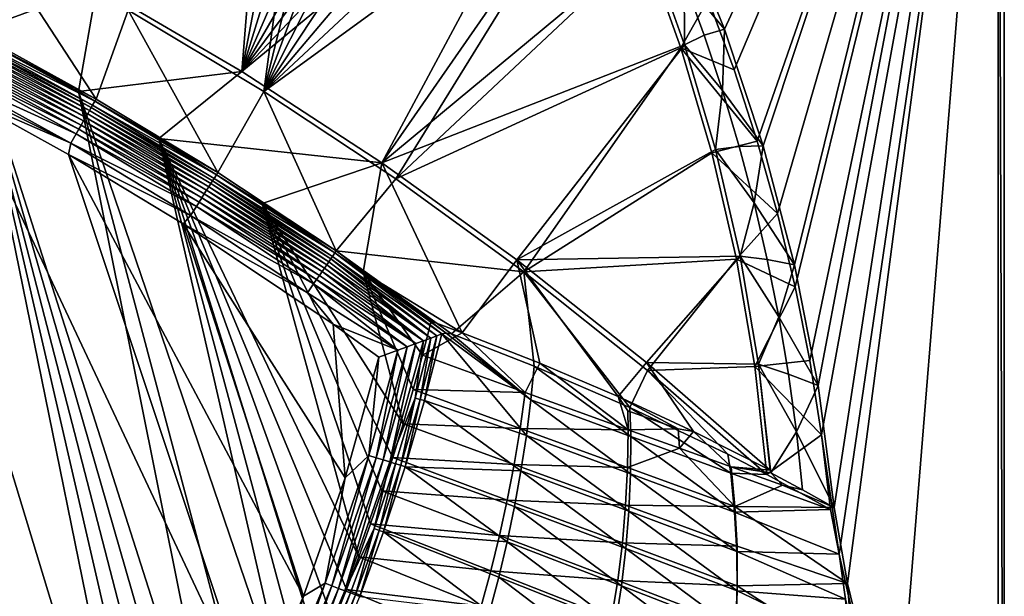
# Model space of a CAD drawing. Header units: metres. Extents: x -1651 to 0, y -1070 to 0.
# Tile 20 of 21: x -472 to 0, y -558 to -282. Entities that reach past the tile are written whole.
import ezdxf

# ---------------------------------------------------------------- set-up
doc = ezdxf.new("R2010")
doc.units = ezdxf.units.M

msp = doc.modelspace()

# ---------------------------------------------------------------- linework, layer by layer
at = {"layer": 'None'}
for points in [[(-142.015244, -271.71936), (-129.595108, -305.577759), (0, 0)], [(0, 0), (-129.595108, -305.577759), (-118.497063, -339.892242)], [(-118.497063, -339.892242), (-108.737801, -374.611206), (0, 0)], [(-108.737801, -374.611206), (-100.331985, -409.682465), (0, 0)], [(0, 0), (-100.331985, -409.682465), (-93.292267, -445.053253)], [(-93.292267, -445.053253), (-87.629234, -480.67038), (0, 0)], [(-87.629234, -480.67038), (-79.13913, -537.831116), (0, 0)], [(-79.13913, -537.831116), (-53.12458, -654.122498), (0, 0)], [(0, 0), (-53.12458, -654.122498), (0, -850)], [(0, 0, -45), (0, -850, -45), (-3, -3, -45)], [(0, -850), (0, -850, -45), (0, 0)], [(0, -850, -45), (0, 0, -45), (0, 0)], [(-134.258759, -286.151947, -3), (-156.359268, -231.46315, -3), (-3, -3, -3)], [(-3, -3, -3), (-115.661369, -342.128998, -3), (-134.258759, -286.151947, -3)], [(-100.641319, -399.170166, -3), (-115.661369, -342.128998, -3), (-3, -3, -3)], [(-89.258583, -457.047028, -3), (-100.641319, -399.170166, -3), (-3, -3, -3)], [(-3, -3, -3), (-81.558594, -515.527832, -3), (-89.258583, -457.047028, -3)], [(-75.179558, -551.954224, -3), (-81.558594, -515.527832, -3), (-3, -3, -3)], [(-3, -848.547241, -3), (-75.179558, -551.954224, -3), (-3, -3, -3)], [(-3, -3, -3), (-3, -3, -45), (-3, -848.547241, -3)], [(-3, -3, -45), (-3, -848.547241, -45), (-3, -848.547241, -3)], [(0, -850, -45), (-3, -848.547241, -45), (-3, -3, -45)], [(-435.240631, -265.682251, -62.999996), (-346.307556, -65.800484, -63), (-365.747498, -306.445068, -62.999996)], [(-346.307556, -65.800484, -63), (-321.184601, -73.283333, -63), (-365.747498, -306.445068, -62.999996)], [(-355.208771, -316.096222, -60), (-322.790894, -75.105927, -60), (-420.308136, -277.076508, -60)], [(-365.747498, -306.445068, -62.999996), (-321.184601, -73.283333, -63), (-297.094086, -83.616577, -63)], [(-298.158997, -85.596619, -60), (-322.790894, -75.105927, -60), (-355.208771, -316.096222, -60)], [(-297.094086, -83.616577, -63), (-274.384308, -96.70797, -63), (-365.747498, -306.445068, -62.999996)], [(-274.888031, -99.065147, -60), (-298.158997, -85.596619, -60), (-355.208771, -316.096222, -60)], [(-274.384308, -96.70797, -63), (-253.369644, -112.37645, -63), (-365.747498, -306.445068, -62.999996)], [(-355.208771, -316.096222, -60), (-253.498688, -115.216362, -60), (-274.888031, -99.065147, -60)], [(-365.747498, -306.445068, -62.999996), (-253.369644, -112.37645, -63), (-234.341095, -130.40509, -63)], [(-234.422501, -133.640961, -60), (-253.498688, -115.216362, -60), (-355.208771, -316.096222, -60)], [(-234.341095, -130.40509, -63), (-217.56218, -150.544235, -63), (-365.747498, -306.445068, -62.999996)], [(-217.973877, -153.848602, -60), (-234.422501, -133.640961, -60), (-355.208771, -316.096222, -60)], [(-217.56218, -150.544235, -63), (-203.265121, -172.514938, -63), (-365.747498, -306.445068, -62.999996)], [(-355.208771, -316.096222, -60), (-204.33606, -175.307526, -60), (-217.973877, -153.848602, -60)], [(-365.747498, -306.445068, -62.999996), (-203.265121, -172.514938, -63), (-298.524719, -350.212921, -62.999996)], [(-203.265121, -172.514938, -63), (-191.522324, -195.956284, -63), (-298.524719, -350.212921, -62.999996)], [(-193.115814, -198.0112, -60), (-204.33606, -175.307526, -60), (-355.208771, -316.096222, -60)], [(-291.89328, -357.948517, -60), (-193.115814, -198.0112, -60), (-355.208771, -316.096222, -60)], [(-298.524719, -350.212921, -62.999996), (-191.522324, -195.956284, -63), (-171.008301, -244.226837, -63)], [(-291.89328, -357.948517, -60), (-172.720093, -245.968185, -60), (-193.115814, -198.0112, -60)], [(-156.359268, -231.46315, -3), (-134.258759, -286.151947, -3), (-153.546921, -262.851349, -32.402611)], [(-487.064728, -240.965317, -60), (-495.401184, -286.846497, -377.175201), (-435.659668, -319.654297, -377.175201)], [(-487.064728, -240.965317, -60), (-435.659668, -319.654297, -377.175201), (-420.308136, -277.076508, -60)], [(-298.524719, -350.212921, -62.999996), (-171.008301, -244.226837, -63), (-153.33049, -293.606659, -63)], [(-171.008301, -244.226837, -63), (-153.546921, -262.851349, -32.402611), (-153.33049, -293.606659, -63)], [(-155.082611, -295.183868, -60), (-172.720093, -245.968185, -60), (-291.89328, -357.948517, -60)], [(-155.082611, -295.183868, -60), (-142.015244, -271.71936), (-172.720093, -245.968185, -60)], [(-404.908142, -732.795654, -406), (-590.582947, -877.16272, -406), (-548.162048, -261.558014, -406)], [(-495.653809, -287.867249, -406), (-548.162048, -261.558014, -406), (-435.240631, -265.682251, -62.999996)], [(-495.653809, -287.867249, -406), (-404.908142, -732.795654, -406), (-548.162048, -261.558014, -406)], [(-153.546921, -262.851349, -32.402611), (-143.931122, -289.084412, -32.440613), (-153.33049, -293.606659, -63)], [(-153.546921, -262.851349, -32.402611), (-134.258759, -286.151947, -3), (-143.931122, -289.084412, -32.440613)], [(-444.100098, -316.000854, -406), (-495.653809, -287.867249, -406), (-435.240631, -265.682251, -62.999996)], [(-435.240631, -265.682251, -62.999996), (-365.747498, -306.445068, -62.999996), (-444.100098, -316.000854, -406)], [(-155.082611, -295.183868, -60), (-129.595108, -305.577759), (-142.015244, -271.71936)], [(-435.659668, -319.654297, -377.175201), (-377.30127, -354.863586, -377.175201), (-420.308136, -277.076508, -60)], [(-420.308136, -277.076508, -60), (-377.30127, -354.863586, -377.175201), (-355.208771, -316.096222, -60)], [(-495.965149, -287.924866, -382.385681), (-496.950684, -289.809296, -387.314758), (-436.24707, -320.725464, -382.385681)], [(-495.401184, -286.846497, -377.175201), (-495.965149, -287.924866, -382.385681), (-435.659668, -319.654297, -377.175201)], [(-495.965149, -287.924866, -382.385681), (-436.24707, -320.725464, -382.385681), (-435.659668, -319.654297, -377.175201)], [(-387.854187, -704.601257, -406), (-396.246918, -718.725159, -406), (-495.653809, -287.867249, -406)], [(-396.246918, -718.725159, -406), (-404.908142, -732.795654, -406), (-495.653809, -287.867249, -406)], [(-444.100098, -316.000854, -406), (-371.644379, -675.803894, -406), (-495.653809, -287.867249, -406)], [(-371.644379, -675.803894, -406), (-379.653595, -690.296692, -406), (-495.653809, -287.867249, -406)], [(-495.653809, -287.867249, -406), (-379.653595, -690.296692, -406), (-387.854187, -704.601257, -406)], [(-143.931122, -289.084412, -32.440613), (-134.258759, -286.151947, -3), (-135.127975, -315.609192, -32.479298)], [(-135.127975, -315.609192, -32.479298), (-134.258759, -286.151947, -3), (-115.661369, -342.128998, -3)], [(-498.327087, -292.441071, -391.779236), (-499.147522, -294.009857, -393.793457), (-438.79068, -325.141846, -391.779236)], [(-497.592682, -291.036865, -389.61441), (-498.327087, -292.441071, -391.779236), (-437.999786, -323.768677, -389.61441)], [(-498.327087, -292.441071, -391.779236), (-438.79068, -325.141846, -391.779236), (-437.999786, -323.768677, -389.61441)], [(-496.950684, -289.809296, -387.314758), (-497.592682, -291.036865, -389.61441), (-437.308411, -322.568237, -387.314758)], [(-497.592682, -291.036865, -389.61441), (-437.999786, -323.768677, -389.61441), (-437.308411, -322.568237, -387.314758)], [(-496.950684, -289.809296, -387.314758), (-437.308411, -322.568237, -387.314758), (-436.24707, -320.725464, -382.385681)], [(-153.33049, -293.606659, -63), (-143.931122, -289.084412, -32.440613), (-135.127975, -315.609192, -32.479298)], [(-500.047699, -295.731079, -395.641296), (-501.020996, -297.592102, -397.307617), (-440.643677, -328.359161, -395.641296)], [(-499.147522, -294.009857, -393.793457), (-500.047699, -295.731079, -395.641296), (-439.674255, -326.675964, -393.793457)], [(-500.047699, -295.731079, -395.641296), (-440.643677, -328.359161, -395.641296), (-439.674255, -326.675964, -393.793457)], [(-499.147522, -294.009857, -393.793457), (-439.674255, -326.675964, -393.793457), (-438.79068, -325.141846, -391.779236)], [(-233.759018, -396.798767, -62.999996), (-298.524719, -350.212921, -62.999996), (-153.33049, -293.606659, -63)], [(-230.484879, -402.551971, -60), (-155.082611, -295.183868, -60), (-291.89328, -357.948517, -60)], [(-233.759018, -396.798767, -62.999996), (-153.33049, -293.606659, -63), (-138.548691, -343.929321, -63)], [(-230.484879, -402.551971, -60), (-140.3125, -345.417175, -60), (-155.082611, -295.183868, -60)], [(-140.3125, -345.417175, -60), (-118.497063, -339.892242), (-155.082611, -295.183868, -60)], [(-118.497063, -339.892242), (-129.595108, -305.577759), (-155.082611, -295.183868, -60)], [(-135.127975, -315.609192, -32.479298), (-138.548691, -343.929321, -63), (-153.33049, -293.606659, -63)], [(-443.990326, -334.1698, -400.048401), (-503.155273, -301.673035, -400.048401), (-504.299988, -303.861816, -401.100159)], [(-502.05957, -299.577942, -398.780426), (-503.155273, -301.673035, -400.048401), (-442.810303, -332.121002, -398.780426)], [(-442.810303, -332.121002, -398.780426), (-503.155273, -301.673035, -400.048401), (-443.990326, -334.1698, -400.048401)], [(-501.020996, -297.592102, -397.307617), (-502.05957, -299.577942, -398.780426), (-441.691864, -330.179047, -397.307617)], [(-502.05957, -299.577942, -398.780426), (-442.810303, -332.121002, -398.780426), (-441.691864, -330.179047, -397.307617)], [(-501.020996, -297.592102, -397.307617), (-441.691864, -330.179047, -397.307617), (-440.643677, -328.359161, -395.641296)], [(-506.699219, -308.449371, -402.52005), (-445.223083, -336.310211, -401.100159), (-504.299988, -303.861816, -401.100159)], [(-504.299988, -303.861816, -401.100159), (-445.223083, -336.310211, -401.100159), (-443.990326, -334.1698, -400.048401)], [(-365.747498, -306.445068, -62.999996), (-405.507202, -338.635468, -406), (-444.100098, -316.000854, -406)], [(-365.747498, -306.445068, -62.999996), (-298.524719, -350.212921, -62.999996), (-405.507202, -338.635468, -406)], [(-507.931091, -310.80481, -402.879395), (-447.806885, -340.796387, -402.52005), (-506.699219, -308.449371, -402.52005)], [(-507.931091, -310.80481, -402.879395), (-498.573669, -318.762085, -403), (-447.806885, -340.796387, -402.52005)], [(-506.699219, -308.449371, -402.52005), (-447.806885, -340.796387, -402.52005), (-445.223083, -336.310211, -401.100159)], [(-341.815216, -616.413513, -406), (-356.292084, -646.405518, -406), (-444.100098, -316.000854, -406)], [(-356.292084, -646.405518, -406), (-371.644379, -675.803894, -406), (-444.100098, -316.000854, -406)], [(-444.100098, -316.000854, -406), (-405.507202, -338.635468, -406), (-341.815216, -616.413513, -406)], [(-377.30127, -354.863586, -377.175201), (-320.422455, -392.416199, -377.175201), (-355.208771, -316.096222, -60)], [(-355.208771, -316.096222, -60), (-320.422455, -392.416199, -377.175201), (-291.89328, -357.948517, -60)], [(-127.15139, -342.398712, -32.519287), (-138.548691, -343.929321, -63), (-135.127975, -315.609192, -32.479298)], [(-115.661369, -342.128998, -3), (-127.15139, -342.398712, -32.519287), (-135.127975, -315.609192, -32.479298)], [(-359.734283, -613.318115, -403), (-498.573669, -318.762085, -403), (-694.077942, -820.897461, -403)], [(-498.573669, -318.762085, -403), (-448.937836, -346.290924, -403), (-447.806885, -340.796387, -402.52005)], [(-498.573669, -318.762085, -403), (-359.734283, -613.318115, -403), (-448.937836, -346.290924, -403)], [(-436.24707, -320.725464, -382.385681), (-437.308411, -322.568237, -387.314758), (-377.914093, -355.923676, -382.385681)], [(-435.659668, -319.654297, -377.175201), (-436.24707, -320.725464, -382.385681), (-377.30127, -354.863586, -377.175201)], [(-436.24707, -320.725464, -382.385681), (-377.914093, -355.923676, -382.385681), (-377.30127, -354.863586, -377.175201)], [(-438.79068, -325.141846, -391.779236), (-439.674255, -326.675964, -393.793457), (-380.635193, -360.232971, -391.779236)], [(-437.999786, -323.768677, -389.61441), (-438.79068, -325.141846, -391.779236), (-379.789124, -358.893097, -389.61441)], [(-438.79068, -325.141846, -391.779236), (-380.635193, -360.232971, -391.779236), (-379.789124, -358.893097, -389.61441)], [(-437.308411, -322.568237, -387.314758), (-437.999786, -323.768677, -389.61441), (-379.049469, -357.721771, -387.314758)], [(-437.999786, -323.768677, -389.61441), (-379.789124, -358.893097, -389.61441), (-379.049469, -357.721771, -387.314758)], [(-437.308411, -322.568237, -387.314758), (-379.049469, -357.721771, -387.314758), (-377.914093, -355.923676, -382.385681)], [(-441.691864, -330.179047, -397.307617), (-442.810303, -332.121002, -398.780426), (-383.7388, -365.14801, -397.307617)], [(-440.643677, -328.359161, -395.641296), (-441.691864, -330.179047, -397.307617), (-382.617493, -363.372253, -395.641296)], [(-441.691864, -330.179047, -397.307617), (-383.7388, -365.14801, -397.307617), (-382.617493, -363.372253, -395.641296)], [(-439.674255, -326.675964, -393.793457), (-440.643677, -328.359161, -395.641296), (-381.580414, -361.729889, -393.793457)], [(-440.643677, -328.359161, -395.641296), (-382.617493, -363.372253, -395.641296), (-381.580414, -361.729889, -393.793457)], [(-439.674255, -326.675964, -393.793457), (-381.580414, -361.729889, -393.793457), (-380.635193, -360.232971, -391.779236)], [(-445.223083, -336.310211, -401.100159), (-386.197632, -369.041992, -400.048401), (-443.990326, -334.1698, -400.048401)], [(-384.935303, -367.042877, -398.780426), (-442.810303, -332.121002, -398.780426), (-443.990326, -334.1698, -400.048401)], [(-443.990326, -334.1698, -400.048401), (-386.197632, -369.041992, -400.048401), (-384.935303, -367.042877, -398.780426)], [(-383.7388, -365.14801, -397.307617), (-442.810303, -332.121002, -398.780426), (-384.935303, -367.042877, -398.780426)], [(-447.806885, -340.796387, -402.52005), (-387.516418, -371.130493, -401.100159), (-445.223083, -336.310211, -401.100159)], [(-445.223083, -336.310211, -401.100159), (-387.516418, -371.130493, -401.100159), (-386.197632, -369.041992, -400.048401)], [(-298.524719, -350.212921, -62.999996), (-355.983276, -369.770508, -406), (-405.507202, -338.635468, -406)], [(-405.507202, -338.635468, -406), (-334.922852, -601.223877, -406), (-341.815216, -616.413513, -406)], [(-355.983276, -369.770508, -406), (-309.661865, -539.102539, -406), (-405.507202, -338.635468, -406)], [(-309.661865, -539.102539, -406), (-315.602234, -554.773071, -406), (-405.507202, -338.635468, -406)], [(-405.507202, -338.635468, -406), (-315.602234, -554.773071, -406), (-321.796661, -570.361023, -406)], [(-321.796661, -570.361023, -406), (-328.244324, -585.862122, -406), (-405.507202, -338.635468, -406)], [(-328.244324, -585.862122, -406), (-334.922852, -601.223877, -406), (-405.507202, -338.635468, -406)], [(-108.737801, -374.611206), (-118.497063, -339.892242), (-140.3125, -345.417175, -60)], [(-447.806885, -340.796387, -402.52005), (-448.937836, -346.290924, -403), (-390.280518, -375.507904, -402.52005)], [(-390.280518, -375.507904, -402.52005), (-387.516418, -371.130493, -401.100159), (-447.806885, -340.796387, -402.52005)], [(-126.712944, -395.025177, -62.999996), (-233.759018, -396.798767, -62.999996), (-138.548691, -343.929321, -63)], [(-120.003151, -369.421143, -32.559658), (-138.548691, -343.929321, -63), (-127.15139, -342.398712, -32.519287)], [(-126.712944, -395.025177, -62.999996), (-138.548691, -343.929321, -63), (-120.003151, -369.421143, -32.559658)], [(-120.003151, -369.421143, -32.559658), (-127.15139, -342.398712, -32.519287), (-115.661369, -342.128998, -3)], [(-100.641319, -399.170166, -3), (-120.003151, -369.421143, -32.559658), (-115.661369, -342.128998, -3)], [(-448.937836, -346.290924, -403), (-393.895142, -379.520782, -403), (-390.280518, -375.507904, -402.52005)], [(-359.734283, -613.318115, -403), (-336.135834, -558.013428, -403), (-448.937836, -346.290924, -403)], [(-448.937836, -346.290924, -403), (-336.135834, -558.013428, -403), (-393.895142, -379.520782, -403)], [(-128.490448, -396.415161, -59.999996), (-140.3125, -345.417175, -60), (-230.484879, -402.551971, -60)], [(-128.490448, -396.415161, -59.999996), (-108.737801, -374.611206), (-140.3125, -345.417175, -60)], [(-298.524719, -350.212921, -62.999996), (-307.57663, -402.615631, -406), (-355.983276, -369.770508, -406)], [(-260.122711, -431.70108, -374.229431), (-307.57663, -402.615631, -406), (-298.524719, -350.212921, -62.999996)], [(-233.759018, -396.798767, -62.999996), (-260.122711, -431.70108, -374.229431), (-298.524719, -350.212921, -62.999996)], [(-379.789124, -358.893097, -389.61441), (-380.635193, -360.232971, -391.779236), (-323.071655, -396.337708, -389.61441)], [(-379.049469, -357.721771, -387.314758), (-379.789124, -358.893097, -389.61441), (-322.285004, -395.197418, -387.314758)], [(-379.789124, -358.893097, -389.61441), (-323.071655, -396.337708, -389.61441), (-322.285004, -395.197418, -387.314758)], [(-377.914093, -355.923676, -382.385681), (-379.049469, -357.721771, -387.314758), (-321.077454, -393.44696, -382.385681)], [(-379.049469, -357.721771, -387.314758), (-322.285004, -395.197418, -387.314758), (-321.077454, -393.44696, -382.385681)], [(-377.30127, -354.863586, -377.175201), (-377.914093, -355.923676, -382.385681), (-320.422455, -392.416199, -377.175201)], [(-377.914093, -355.923676, -382.385681), (-321.077454, -393.44696, -382.385681), (-320.422455, -392.416199, -377.175201)], [(-320.422455, -392.416199, -377.175201), (-230.484879, -402.551971, -60), (-291.89328, -357.948517, -60)], [(-382.617493, -363.372253, -395.641296), (-383.7388, -365.14801, -397.307617), (-326.079773, -400.698212, -395.641296)], [(-381.580414, -361.729889, -393.793457), (-382.617493, -363.372253, -395.641296), (-324.976776, -399.099335, -393.793457)], [(-382.617493, -363.372253, -395.641296), (-326.079773, -400.698212, -395.641296), (-324.976776, -399.099335, -393.793457)], [(-380.635193, -360.232971, -391.779236), (-381.580414, -361.729889, -393.793457), (-323.971497, -397.64209, -391.779236)], [(-381.580414, -361.729889, -393.793457), (-324.976776, -399.099335, -393.793457), (-323.971497, -397.64209, -391.779236)], [(-380.635193, -360.232971, -391.779236), (-323.971497, -397.64209, -391.779236), (-323.071655, -396.337708, -389.61441)], [(-386.197632, -369.041992, -400.048401), (-328.544891, -404.271576, -398.780426), (-384.935303, -367.042877, -398.780426)], [(-327.272339, -402.42691, -397.307617), (-383.7388, -365.14801, -397.307617), (-384.935303, -367.042877, -398.780426)], [(-384.935303, -367.042877, -398.780426), (-328.544891, -404.271576, -398.780426), (-327.272339, -402.42691, -397.307617)], [(-326.079773, -400.698212, -395.641296), (-383.7388, -365.14801, -397.307617), (-327.272339, -402.42691, -397.307617)], [(-331.29007, -408.250916, -401.100159), (-387.516418, -371.130493, -401.100159), (-390.280518, -375.507904, -402.52005)], [(-387.516418, -371.130493, -401.100159), (-329.887451, -406.217712, -400.048401), (-386.197632, -369.041992, -400.048401)], [(-387.516418, -371.130493, -401.100159), (-331.29007, -408.250916, -401.100159), (-329.887451, -406.217712, -400.048401)], [(-386.197632, -369.041992, -400.048401), (-329.887451, -406.217712, -400.048401), (-328.544891, -404.271576, -398.780426)], [(-298.536896, -507.503082, -406), (-303.976257, -523.353577, -406), (-355.983276, -369.770508, -406)], [(-303.976257, -523.353577, -406), (-309.661865, -539.102539, -406), (-355.983276, -369.770508, -406)], [(-307.57663, -402.615631, -406), (-288.360138, -475.365112, -406), (-355.983276, -369.770508, -406)], [(-288.360138, -475.365112, -406), (-293.318024, -491.467499, -406), (-355.983276, -369.770508, -406)], [(-355.983276, -369.770508, -406), (-293.318024, -491.467499, -406), (-298.536896, -507.503082, -406)], [(-113.685005, -396.644531, -32.599495), (-126.712944, -395.025177, -62.999996), (-120.003151, -369.421143, -32.559658)], [(-113.685005, -396.644531, -32.599495), (-120.003151, -369.421143, -32.559658), (-100.641319, -399.170166, -3)], [(-390.280518, -375.507904, -402.52005), (-393.895142, -379.520782, -403), (-334.229828, -412.512329, -402.52005)], [(-334.229828, -412.512329, -402.52005), (-331.29007, -408.250916, -401.100159), (-390.280518, -375.507904, -402.52005)], [(-100.331985, -409.682465), (-108.737801, -374.611206), (-128.490448, -396.415161, -59.999996)], [(-393.895142, -379.520782, -403), (-321.9505, -427.581909, -403), (-334.229828, -412.512329, -402.52005)], [(-336.135834, -558.013428, -403), (-316.165924, -501.297729, -403), (-393.895142, -379.520782, -403)], [(-393.895142, -379.520782, -403), (-316.165924, -501.297729, -403), (-321.9505, -427.581909, -403)], [(-323.071655, -396.337708, -389.61441), (-323.971497, -397.64209, -391.779236), (-275.107849, -434.260071, -393.274078)], [(-322.285004, -395.197418, -387.314758), (-323.071655, -396.337708, -389.61441), (-272.182953, -433.179352, -389.986572)], [(-323.071655, -396.337708, -389.61441), (-275.107849, -434.260071, -393.274078), (-272.182953, -433.179352, -389.986572)], [(-321.077454, -393.44696, -382.385681), (-322.285004, -395.197418, -387.314758), (-269.80542, -432.300568, -386.370544)], [(-322.285004, -395.197418, -387.314758), (-272.182953, -433.179352, -389.986572), (-269.80542, -432.300568, -386.370544)], [(-320.422455, -392.416199, -377.175201), (-321.077454, -393.44696, -382.385681), (-267.678925, -431.845551, -382.386292)], [(-321.077454, -393.44696, -382.385681), (-269.80542, -432.300568, -386.370544), (-267.678925, -431.845551, -382.386292)], [(-267.678925, -431.845551, -382.386292), (-265.126373, -432.243134, -377.175201), (-320.422455, -392.416199, -377.175201)], [(-320.422455, -392.416199, -377.175201), (-265.126373, -432.243134, -377.175201), (-230.484879, -402.551971, -60)], [(-171.617645, -446.000793, -62.999996), (-233.759018, -396.798767, -62.999996), (-126.712944, -395.025177, -62.999996)], [(-171.102966, -449.819885, -59.999996), (-128.490448, -396.415161, -59.999996), (-230.484879, -402.551971, -60)], [(-117.86338, -446.721893, -62.999996), (-171.617645, -446.000793, -62.999996), (-126.712944, -395.025177, -62.999996)], [(-119.667244, -447.917389, -59.999996), (-128.490448, -396.415161, -59.999996), (-171.102966, -449.819885, -59.999996)], [(-119.667244, -447.917389, -59.999996), (-100.331985, -409.682465), (-128.490448, -396.415161, -59.999996)], [(-117.86338, -446.721893, -62.999996), (-126.712944, -395.025177, -62.999996), (-108.199516, -424.039429, -32.638119)], [(-126.712944, -395.025177, -62.999996), (-113.685005, -396.644531, -32.599495), (-108.199516, -424.039429, -32.638119)], [(-108.199516, -424.039429, -32.638119), (-113.685005, -396.644531, -32.599495), (-100.641319, -399.170166, -3)], [(-278.541199, -435.526855, -396.177673), (-326.079773, -400.698212, -395.641296), (-327.272339, -402.42691, -397.307617)], [(-324.976776, -399.099335, -393.793457), (-326.079773, -400.698212, -395.641296), (-278.541199, -435.526855, -396.177673)], [(-323.971497, -397.64209, -391.779236), (-324.976776, -399.099335, -393.793457), (-275.107849, -434.260071, -393.274078)], [(-275.107849, -434.260071, -393.274078), (-324.976776, -399.099335, -393.793457), (-278.541199, -435.526855, -396.177673)], [(-222.728241, -446.353333, -293.959869), (-260.122711, -431.70108, -374.229431), (-233.759018, -396.798767, -62.999996)], [(-185.227051, -462.281189, -213.984192), (-222.728241, -446.353333, -293.959869), (-233.759018, -396.798767, -62.999996)], [(-233.759018, -396.798767, -62.999996), (-171.617645, -446.000793, -62.999996), (-185.227051, -462.281189, -213.984192)], [(-108.199516, -424.039429, -32.638119), (-100.641319, -399.170166, -3), (-89.258583, -457.047028, -3)], [(-329.887451, -406.217712, -400.048401), (-282.336426, -436.924713, -398.587219), (-328.544891, -404.271576, -398.780426)], [(-328.544891, -404.271576, -398.780426), (-282.336426, -436.924713, -398.587219), (-327.272339, -402.42691, -397.307617)], [(-327.272339, -402.42691, -397.307617), (-282.336426, -436.924713, -398.587219), (-278.541199, -435.526855, -396.177673)], [(-260.122711, -431.70108, -374.229431), (-274.931946, -426.20047, -406), (-307.57663, -402.615631, -406)], [(-279.082977, -442.425995, -406), (-283.583557, -458.916077, -406), (-307.57663, -402.615631, -406)], [(-283.583557, -458.916077, -406), (-288.360138, -475.365112, -406), (-307.57663, -402.615631, -406)], [(-307.57663, -402.615631, -406), (-274.931946, -426.20047, -406), (-279.082977, -442.425995, -406)], [(-265.126373, -432.243134, -377.175201), (-225.539581, -447.754761, -292.624939), (-230.484879, -402.551971, -60)], [(-230.484879, -402.551971, -60), (-225.539581, -447.754761, -292.624939), (-179.547363, -467.508392, -195.089035)], [(-230.484879, -402.551971, -60), (-179.547363, -467.508392, -195.089035), (-171.102966, -449.819885, -59.999996)], [(-334.229828, -412.512329, -402.52005), (-290.836792, -440.046906, -401.886322), (-331.29007, -408.250916, -401.100159)], [(-331.29007, -408.250916, -401.100159), (-286.454437, -438.438782, -400.498413), (-329.887451, -406.217712, -400.048401)], [(-290.836792, -440.046906, -401.886322), (-286.454437, -438.438782, -400.498413), (-331.29007, -408.250916, -401.100159)], [(-286.454437, -438.438782, -400.498413), (-282.336426, -436.924713, -398.587219), (-329.887451, -406.217712, -400.048401)], [(-93.292267, -445.053253), (-100.331985, -409.682465), (-119.667244, -447.917389, -59.999996)], [(-334.229828, -412.512329, -402.52005), (-321.9505, -427.581909, -403), (-290.836792, -440.046906, -401.886322)], [(-117.86338, -446.721893, -62.999996), (-108.199516, -424.039429, -32.638119), (-103.552521, -451.586182, -32.675793)], [(-103.552521, -451.586182, -32.675793), (-108.199516, -424.039429, -32.638119), (-89.258583, -457.047028, -3)], [(-321.9505, -427.581909, -403), (-299.970795, -443.38797, -403), (-290.836792, -440.046906, -401.886322)], [(-316.165924, -501.297729, -403), (-299.970795, -443.38797, -403), (-321.9505, -427.581909, -403)], [(-279.082977, -442.425995, -406), (-274.931946, -426.20047, -406), (-260.122711, -431.70108, -374.229431)], [(-275.107849, -434.260071, -393.274078), (-282.650696, -463.033203, -393.814545), (-280.146149, -463.687927, -390.737976)], [(-275.107849, -434.260071, -393.274078), (-278.541199, -435.526855, -396.177673), (-282.650696, -463.033203, -393.814545)], [(-280.146149, -463.687927, -390.737976), (-278.076294, -464.275696, -387.351746), (-272.182953, -433.179352, -389.986572)], [(-272.182953, -433.179352, -389.986572), (-275.107849, -434.260071, -393.274078), (-280.146149, -463.687927, -390.737976)], [(-229.871582, -460.397552, -305.413513), (-279.082977, -442.425995, -406), (-260.122711, -431.70108, -374.229431)], [(-278.076294, -464.275696, -387.351746), (-269.80542, -432.300568, -386.370544), (-272.182953, -433.179352, -389.986572)], [(-269.80542, -432.300568, -386.370544), (-278.076294, -464.275696, -387.351746), (-229.244461, -480.925476, -292.612457)], [(-267.678925, -431.845551, -382.386292), (-269.80542, -432.300568, -386.370544), (-227.116669, -463.87735, -292.612457)], [(-269.80542, -432.300568, -386.370544), (-229.244461, -480.925476, -292.612457), (-227.116669, -463.87735, -292.612457)], [(-227.116669, -463.87735, -292.612457), (-265.126373, -432.243134, -377.175201), (-267.678925, -431.845551, -382.386292)], [(-225.539581, -447.754761, -292.624939), (-265.126373, -432.243134, -377.175201), (-227.116669, -463.87735, -292.612457)], [(-260.122711, -431.70108, -374.229431), (-222.728241, -446.353333, -293.959869), (-229.871582, -460.397552, -305.413513)], [(-286.454437, -438.438782, -400.498413), (-301.261749, -491.709198, -400.7388), (-297.90451, -492.715118, -399.020782)], [(-286.454437, -438.438782, -400.498413), (-290.836792, -440.046906, -401.886322), (-301.261749, -491.709198, -400.7388)], [(-282.336426, -436.924713, -398.587219), (-297.90451, -492.715118, -399.020782), (-294.78952, -493.648407, -396.862)], [(-282.336426, -436.924713, -398.587219), (-286.454437, -438.438782, -400.498413), (-297.90451, -492.715118, -399.020782)], [(-278.541199, -435.526855, -396.177673), (-294.78952, -493.648407, -396.862), (-282.650696, -463.033203, -393.814545)], [(-278.541199, -435.526855, -396.177673), (-282.336426, -436.924713, -398.587219), (-294.78952, -493.648407, -396.862)], [(-299.970795, -443.38797, -403), (-316.165924, -501.297729, -403), (-304.806061, -490.647247, -401.988129)], [(-290.836792, -440.046906, -401.886322), (-304.806061, -490.647247, -401.988129), (-301.261749, -491.709198, -400.7388)], [(-290.836792, -440.046906, -401.886322), (-299.970795, -443.38797, -403), (-304.806061, -490.647247, -401.988129)], [(-283.583557, -458.916077, -406), (-279.082977, -442.425995, -406), (-229.871582, -460.397552, -305.413513)], [(-222.728241, -446.353333, -293.959869), (-180.464828, -478.198944, -204.457047), (-229.871582, -460.397552, -305.413513)], [(-179.178787, -481.482605, -195.074982), (-225.539581, -447.754761, -292.624939), (-227.116669, -463.87735, -292.612457)], [(-179.547363, -467.508392, -195.089035), (-225.539581, -447.754761, -292.624939), (-179.178787, -481.482605, -195.074982)], [(-222.728241, -446.353333, -293.959869), (-185.227051, -462.281189, -213.984192), (-180.464828, -478.198944, -204.457047)], [(-171.617645, -446.000793, -62.999996), (-149.058655, -479.001831, -138.118729), (-185.227051, -462.281189, -213.984192)], [(-171.617645, -446.000793, -62.999996), (-112.255539, -497.597076, -62.999996), (-149.058655, -479.001831, -138.118729)], [(-112.255539, -497.597076, -62.999996), (-171.617645, -446.000793, -62.999996), (-117.86338, -446.721893, -62.999996)], [(-113.863106, -499.660248, -59.999996), (-119.667244, -447.917389, -59.999996), (-171.102966, -449.819885, -59.999996)], [(-87.629234, -480.67038), (-93.292267, -445.053253), (-119.667244, -447.917389, -59.999996)], [(-87.629234, -480.67038), (-119.667244, -447.917389, -59.999996), (-113.863106, -499.660248, -59.999996)], [(-112.030067, -498.845306, -62.999996), (-112.255539, -497.597076, -62.999996), (-117.86338, -446.721893, -62.999996)], [(-112.030067, -498.845306, -62.999996), (-117.86338, -446.721893, -62.999996), (-99.750076, -479.265015, -32.712914)], [(-99.750076, -479.265015, -32.712914), (-117.86338, -446.721893, -62.999996), (-103.552521, -451.586182, -32.675793)], [(-179.547363, -467.508392, -195.089035), (-132.564438, -489.973145, -97.73954), (-171.102966, -449.819885, -59.999996)], [(-171.102966, -449.819885, -59.999996), (-132.564438, -489.973145, -97.73954), (-113.863106, -499.660248, -59.999996)], [(-103.552521, -451.586182, -32.675793), (-89.258583, -457.047028, -3), (-99.750076, -479.265015, -32.712914)], [(-89.258583, -457.047028, -3), (-81.558594, -515.527832, -3), (-99.750076, -479.265015, -32.712914)], [(-288.360138, -475.365112, -406), (-283.583557, -458.916077, -406), (-232.257278, -477.63266, -305.465759)], [(-232.257278, -477.63266, -305.465759), (-283.583557, -458.916077, -406), (-229.871582, -460.397552, -305.413513)], [(-229.871582, -460.397552, -305.413513), (-180.464828, -478.198944, -204.457047), (-232.257278, -477.63266, -305.465759)], [(-185.227051, -462.281189, -213.984192), (-180.57811, -469.147583, -204.425537), (-180.464828, -478.198944, -204.457047)], [(-180.57811, -469.147583, -204.425537), (-185.227051, -462.281189, -213.984192), (-156.457413, -477.837555, -153.939972)], [(-156.457413, -477.837555, -153.939972), (-185.227051, -462.281189, -213.984192), (-149.058655, -479.001831, -138.118729)], [(-282.650696, -463.033203, -393.814545), (-294.78952, -493.648407, -396.862), (-291.967743, -494.493866, -394.298065)], [(-282.650696, -463.033203, -393.814545), (-291.967743, -494.493866, -394.298065), (-289.48819, -495.236786, -391.370728)], [(-280.146149, -463.687927, -390.737976), (-282.650696, -463.033203, -393.814545), (-289.48819, -495.236786, -391.370728)], [(-289.48819, -495.236786, -391.370728), (-287.416962, -495.929626, -388.140106), (-280.146149, -463.687927, -390.737976)], [(-287.416962, -495.929626, -388.140106), (-278.076294, -464.275696, -387.351746), (-280.146149, -463.687927, -390.737976)], [(-278.076294, -464.275696, -387.351746), (-287.416962, -495.929626, -388.140106), (-231.844162, -497.970459, -292.612457)], [(-278.076294, -464.275696, -387.351746), (-231.844162, -497.970459, -292.612457), (-229.244461, -480.925476, -292.612457)], [(-227.116669, -463.87735, -292.612457), (-229.244461, -480.925476, -292.612457), (-179.302841, -499.342926, -195.074982)], [(-227.116669, -463.87735, -292.612457), (-179.302841, -499.342926, -195.074982), (-179.178787, -481.482605, -195.074982)], [(-132.564438, -489.973145, -97.73954), (-179.547363, -467.508392, -195.089035), (-131.240921, -499.08783, -97.537491)], [(-131.240921, -499.08783, -97.537491), (-179.547363, -467.508392, -195.089035), (-179.178787, -481.482605, -195.074982)], [(-180.464828, -478.198944, -204.457047), (-180.57811, -469.147583, -204.425537), (-156.457413, -477.837555, -153.939972)], [(-293.318024, -491.467499, -406), (-288.360138, -475.365112, -406), (-235.094894, -494.812439, -305.513031)], [(-235.094894, -494.812439, -305.513031), (-288.360138, -475.365112, -406), (-232.257278, -477.63266, -305.465759)], [(-232.257278, -477.63266, -305.465759), (-180.726898, -496.310455, -204.516068), (-235.094894, -494.812439, -305.513031)], [(-180.464828, -478.198944, -204.457047), (-180.726898, -496.310455, -204.516068), (-232.257278, -477.63266, -305.465759)], [(-229.244461, -480.925476, -292.612457), (-231.844162, -497.970459, -292.612457), (-180.086945, -517.259644, -195.074982)], [(-229.244461, -480.925476, -292.612457), (-180.086945, -517.259644, -195.074982), (-179.302841, -499.342926, -195.074982)], [(-180.726898, -496.310455, -204.516068), (-180.464828, -478.198944, -204.457047), (-155.774399, -487.08963, -153.973633)], [(-155.774399, -487.08963, -153.973633), (-180.464828, -478.198944, -204.457047), (-156.457413, -477.837555, -153.939972)], [(-179.302841, -499.342926, -195.074982), (-129.361221, -517.760315, -97.537491), (-179.178787, -481.482605, -195.074982)], [(-179.178787, -481.482605, -195.074982), (-129.361221, -517.760315, -97.537491), (-131.240921, -499.08783, -97.537491)], [(-149.058655, -479.001831, -138.118729), (-155.774399, -487.08963, -153.973633), (-156.457413, -477.837555, -153.939972)], [(-131.092651, -495.976471, -103.487633), (-155.774399, -487.08963, -153.973633), (-149.058655, -479.001831, -138.118729)], [(-112.255539, -497.597076, -62.999996), (-131.092651, -495.976471, -103.487633), (-149.058655, -479.001831, -138.118729)], [(-83.351395, -516.480286), (-87.629234, -480.67038), (-113.863106, -499.660248, -59.999996)], [(-96.796371, -507.020294, -32.745895), (-112.030067, -498.845306, -62.999996), (-99.750076, -479.265015, -32.712914)], [(-99.750076, -479.265015, -32.712914), (-81.558594, -515.527832, -3), (-96.796371, -507.020294, -32.745895)], [(-87.629234, -480.67038), (-83.351395, -516.480286), (-79.13913, -537.831116)], [(-304.806061, -490.647247, -401.988129), (-325.817596, -551.816589, -402.068512), (-322.482422, -553.075134, -400.917358)], [(-304.806061, -490.647247, -401.988129), (-316.165924, -501.297729, -403), (-325.817596, -551.816589, -402.068512)], [(-301.261749, -491.709198, -400.7388), (-304.806061, -490.647247, -401.988129), (-322.482422, -553.075134, -400.917358)], [(-129.225601, -514.9599, -103.555122), (-180.726898, -496.310455, -204.516068), (-155.774399, -487.08963, -153.973633)], [(-131.092651, -495.976471, -103.487633), (-129.225601, -514.9599, -103.555122), (-155.774399, -487.08963, -153.973633)], [(-113.863106, -499.660248, -59.999996), (-132.564438, -489.973145, -97.73954), (-131.240921, -499.08783, -97.537491)], [(-301.261749, -491.709198, -400.7388), (-322.482422, -553.075134, -400.917358), (-319.308899, -554.272705, -399.332062)], [(-297.90451, -492.715118, -399.020782), (-301.261749, -491.709198, -400.7388), (-319.308899, -554.272705, -399.332062)], [(-297.90451, -492.715118, -399.020782), (-319.308899, -554.272705, -399.332062), (-316.345001, -555.391174, -397.336365)], [(-294.78952, -493.648407, -396.862), (-297.90451, -492.715118, -399.020782), (-316.345001, -555.391174, -397.336365)], [(-294.78952, -493.648407, -396.862), (-316.345001, -555.391174, -397.336365), (-302.30249, -525.62854, -394.675781)], [(-294.78952, -493.648407, -396.862), (-302.30249, -525.62854, -394.675781), (-291.967743, -494.493866, -394.298065)], [(-291.967743, -494.493866, -394.298065), (-302.30249, -525.62854, -394.675781), (-299.854614, -526.456299, -391.866089)], [(-289.48819, -495.236786, -391.370728), (-291.967743, -494.493866, -394.298065), (-299.854614, -526.456299, -391.866089)], [(-299.854614, -526.456299, -391.866089), (-297.790405, -527.230835, -388.75885), (-289.48819, -495.236786, -391.370728)], [(-298.536896, -507.503082, -406), (-293.318024, -491.467499, -406), (-238.384216, -511.929199, -305.555206)], [(-297.790405, -527.230835, -388.75885), (-287.416962, -495.929626, -388.140106), (-289.48819, -495.236786, -391.370728)], [(-238.384216, -511.929199, -305.555206), (-293.318024, -491.467499, -406), (-235.094894, -494.812439, -305.513031)], [(-235.094894, -494.812439, -305.513031), (-181.642868, -514.421692, -204.569519), (-238.384216, -511.929199, -305.555206)], [(-180.726898, -496.310455, -204.516068), (-181.642868, -514.421692, -204.569519), (-235.094894, -494.812439, -305.513031)], [(-287.416962, -495.929626, -388.140106), (-297.790405, -527.230835, -388.75885), (-238.461029, -531.974792, -292.612457)], [(-287.416962, -495.929626, -388.140106), (-234.916412, -514.993286, -292.612457), (-231.844162, -497.970459, -292.612457)], [(-234.916412, -514.993286, -292.612457), (-287.416962, -495.929626, -388.140106), (-238.461029, -531.974792, -292.612457)], [(-231.844162, -497.970459, -292.612457), (-234.916412, -514.993286, -292.612457), (-181.534012, -535.202698, -195.074982)], [(-231.844162, -497.970459, -292.612457), (-181.534012, -535.202698, -195.074982), (-180.086945, -517.259644, -195.074982)], [(-129.225601, -514.9599, -103.555122), (-181.642868, -514.421692, -204.569519), (-180.726898, -496.310455, -204.516068)], [(-179.302841, -499.342926, -195.074982), (-180.086945, -517.259644, -195.074982), (-128.329742, -536.548767, -97.537491)], [(-129.361221, -517.760315, -97.537491), (-179.302841, -499.342926, -195.074982), (-128.329742, -536.548767, -97.537491)], [(-113.863106, -499.660248, -59.999996), (-131.240921, -499.08783, -97.537491), (-83.351395, -516.480286)], [(-131.240921, -499.08783, -97.537491), (-129.361221, -517.760315, -97.537491), (-83.351395, -516.480286)], [(-112.255539, -497.597076, -62.999996), (-112.030067, -498.845306, -62.999996), (-131.092651, -495.976471, -103.487633)], [(-112.030067, -498.845306, -62.999996), (-106.41938, -504.861786, -52.999664), (-131.092651, -495.976471, -103.487633)], [(-131.092651, -495.976471, -103.487633), (-106.41938, -504.861786, -52.999664), (-129.225601, -514.9599, -103.555122)], [(-112.030067, -498.845306, -62.999996), (-96.796371, -507.020294, -32.745895), (-106.41938, -504.861786, -52.999664)], [(-316.165924, -501.297729, -403), (-336.135834, -558.013428, -403), (-325.817596, -551.816589, -402.068512)], [(-106.41938, -504.861786, -52.999664), (-81.558594, -515.527832, -3), (-129.225601, -514.9599, -103.555122)], [(-96.796371, -507.020294, -32.745895), (-81.558594, -515.527832, -3), (-106.41938, -504.861786, -52.999664)], [(-303.976257, -523.353577, -406), (-298.536896, -507.503082, -406), (-242.124649, -528.97406, -305.592163)], [(-242.124649, -528.97406, -305.592163), (-298.536896, -507.503082, -406), (-238.384216, -511.929199, -305.555206)], [(-238.384216, -511.929199, -305.555206), (-183.215591, -532.518066, -204.617188), (-242.124649, -528.97406, -305.592163)], [(-181.642868, -514.421692, -204.569519), (-183.215591, -532.518066, -204.617188), (-238.384216, -511.929199, -305.555206)], [(-181.642868, -514.421692, -204.569519), (-128.215439, -534.023315, -103.616432), (-183.215591, -532.518066, -204.617188)], [(-128.215439, -534.023315, -103.616432), (-181.642868, -514.421692, -204.569519), (-129.225601, -514.9599, -103.555122)], [(-234.916412, -514.993286, -292.612457), (-238.461029, -531.974792, -292.612457), (-183.645599, -553.14209, -195.074982)], [(-234.916412, -514.993286, -292.612457), (-183.645599, -553.14209, -195.074982), (-181.534012, -535.202698, -195.074982)], [(-180.086945, -517.259644, -195.074982), (-181.534012, -535.202698, -195.074982), (-128.151611, -555.412109, -97.537491)], [(-180.086945, -517.259644, -195.074982), (-128.151611, -555.412109, -97.537491), (-128.329742, -536.548767, -97.537491)], [(-83.351395, -516.480286), (-129.361221, -517.760315, -97.537491), (-79.13913, -537.831116)], [(-129.361221, -517.760315, -97.537491), (-128.329742, -536.548767, -97.537491), (-79.13913, -537.831116)], [(-129.225601, -514.9599, -103.555122), (-81.558594, -515.527832, -3), (-75.179558, -551.954224, -3)], [(-75.179558, -551.954224, -3), (-128.215439, -534.023315, -103.616432), (-129.225601, -514.9599, -103.555122)], [(-309.661865, -539.102539, -406), (-303.976257, -523.353577, -406), (-246.314392, -545.934448, -305.624207)], [(-246.314392, -545.934448, -305.624207), (-303.976257, -523.353577, -406), (-242.124649, -528.97406, -305.592163)], [(-316.345001, -555.391174, -397.336365), (-313.635284, -556.413696, -394.960571), (-302.30249, -525.62854, -394.675781)], [(-302.30249, -525.62854, -394.675781), (-313.635284, -556.413696, -394.960571), (-311.223022, -557.324036, -392.240173)], [(-299.854614, -526.456299, -391.866089), (-302.30249, -525.62854, -394.675781), (-311.223022, -557.324036, -392.240173)], [(-311.223022, -557.324036, -392.240173), (-309.168915, -558.158081, -389.226135), (-299.854614, -526.456299, -391.866089)], [(-309.168915, -558.158081, -389.226135), (-297.790405, -527.230835, -388.75885), (-299.854614, -526.456299, -391.866089)], [(-297.790405, -527.230835, -388.75885), (-309.168915, -558.158081, -389.226135), (-246.962448, -565.736816, -292.612457)], [(-238.461029, -531.974792, -292.612457), (-297.790405, -527.230835, -388.75885), (-242.47699, -548.895752, -292.612457)], [(-297.790405, -527.230835, -388.75885), (-246.962448, -565.736816, -292.612457), (-242.47699, -548.895752, -292.612457)], [(-242.124649, -528.97406, -305.592163), (-185.446945, -550.583191, -204.65892), (-246.314392, -545.934448, -305.624207)], [(-242.47699, -548.895752, -292.612457), (-186.421982, -571.047729, -195.074982), (-238.461029, -531.974792, -292.612457)], [(-183.215591, -532.518066, -204.617188), (-185.446945, -550.583191, -204.65892), (-242.124649, -528.97406, -305.592163)], [(-238.461029, -531.974792, -292.612457), (-186.421982, -571.047729, -195.074982), (-183.645599, -553.14209, -195.074982)], [(-183.215591, -532.518066, -204.617188), (-128.067749, -553.123962, -103.671188), (-185.446945, -550.583191, -204.65892)], [(-128.215439, -534.023315, -103.616432), (-128.067749, -553.123962, -103.671188), (-183.215591, -532.518066, -204.617188)], [(-181.534012, -535.202698, -195.074982), (-183.645599, -553.14209, -195.074982), (-128.830154, -574.309448, -97.537491)], [(-181.534012, -535.202698, -195.074982), (-128.830154, -574.309448, -97.537491), (-128.151611, -555.412109, -97.537491)], [(-79.13913, -537.831116), (-128.329742, -536.548767, -97.537491), (-76.171181, -559.387146)], [(-128.329742, -536.548767, -97.537491), (-128.151611, -555.412109, -97.537491), (-76.171181, -559.387146)], [(-128.067749, -553.123962, -103.671188), (-128.215439, -534.023315, -103.616432), (-75.179558, -551.954224, -3)], [(-79.13913, -537.831116), (-76.171181, -559.387146), (-53.12458, -654.122498)], [(-315.602234, -554.773071, -406), (-309.661865, -539.102539, -406), (-250.951294, -562.796692, -305.651764)], [(-250.951294, -562.796692, -305.651764), (-309.661865, -539.102539, -406), (-246.314392, -545.934448, -305.624207)], [(-246.314392, -545.934448, -305.624207), (-188.335114, -568.593323, -204.695099), (-250.951294, -562.796692, -305.651764)], [(-185.446945, -550.583191, -204.65892), (-188.335114, -568.593323, -204.695099), (-246.314392, -545.934448, -305.624207)], [(-325.817596, -551.816589, -402.068512), (-350.884552, -611.483276, -402.10733), (-347.705505, -612.940552, -401.003571)], [(-325.817596, -551.816589, -402.068512), (-336.135834, -558.013428, -403), (-350.884552, -611.483276, -402.10733)], [(-322.482422, -553.075134, -400.917358), (-325.817596, -551.816589, -402.068512), (-347.705505, -612.940552, -401.003571)], [(-242.47699, -548.895752, -292.612457), (-246.962448, -565.736816, -292.612457), (-189.862198, -588.889404, -195.074982)], [(-242.47699, -548.895752, -292.612457), (-189.862198, -588.889404, -195.074982), (-186.421982, -571.047729, -195.074982)], [(-185.446945, -550.583191, -204.65892), (-128.78656, -572.220825, -103.719193), (-188.335114, -568.593323, -204.695099)], [(-128.067749, -553.123962, -103.671188), (-128.78656, -572.220825, -103.719193), (-185.446945, -550.583191, -204.65892)], [(-72.377548, -588.828552, -3), (-128.067749, -553.123962, -103.671188), (-75.179558, -551.954224, -3)], [(-72.377548, -588.828552, -3), (-75.179558, -551.954224, -3), (-3, -848.547241, -3)], [(-322.482422, -553.075134, -400.917358), (-347.705505, -612.940552, -401.003571), (-344.673889, -614.330139, -399.482513)], [(-319.308899, -554.272705, -399.332062), (-322.482422, -553.075134, -400.917358), (-344.673889, -614.330139, -399.482513)], [(-319.308899, -554.272705, -399.332062), (-344.673889, -614.330139, -399.482513), (-341.833588, -615.632019, -397.565948)], [(-316.345001, -555.391174, -397.336365), (-319.308899, -554.272705, -399.332062), (-341.833588, -615.632019, -397.565948)], [(-316.345001, -555.391174, -397.336365), (-341.833588, -615.632019, -397.565948), (-339.225586, -616.827332, -395.281738)], [(-313.635284, -556.413696, -394.960571), (-316.345001, -555.391174, -397.336365), (-339.225586, -616.827332, -395.281738)], [(-313.635284, -556.413696, -394.960571), (-339.225586, -616.827332, -395.281738), (-336.889618, -617.897827, -392.662567)], [(-311.223022, -557.324036, -392.240173), (-313.635284, -556.413696, -394.960571), (-336.889618, -617.897827, -392.662567)], [(-321.796661, -570.361023, -406), (-315.602234, -554.773071, -406), (-256.033234, -579.54718, -305.675232)], [(-256.033234, -579.54718, -305.675232), (-315.602234, -554.773071, -406), (-250.951294, -562.796692, -305.651764)], [(-183.645599, -553.14209, -195.074982), (-186.421982, -571.047729, -195.074982), (-130.366974, -593.199707, -97.537491)], [(-183.645599, -553.14209, -195.074982), (-130.366974, -593.199707, -97.537491), (-128.830154, -574.309448, -97.537491)], [(-128.151611, -555.412109, -97.537491), (-128.830154, -574.309448, -97.537491), (-74.456841, -581.080139)], [(-128.78656, -572.220825, -103.719193), (-128.067749, -553.123962, -103.671188), (-72.377548, -588.828552, -3)], [(-76.171181, -559.387146), (-128.151611, -555.412109, -97.537491), (-74.456841, -581.080139)], [(-336.135834, -558.013428, -403), (-359.734283, -613.318115, -403), (-350.884552, -611.483276, -402.10733)], [(-336.889618, -617.897827, -392.662567), (-334.857483, -618.807068, -389.752838), (-311.223022, -557.324036, -392.240173)], [(-334.857483, -618.807068, -389.752838), (-309.168915, -558.158081, -389.226135), (-311.223022, -557.324036, -392.240173)]]:
    msp.add_3dface(points, dxfattribs=at)

doc.saveas('drawing.dxf')
